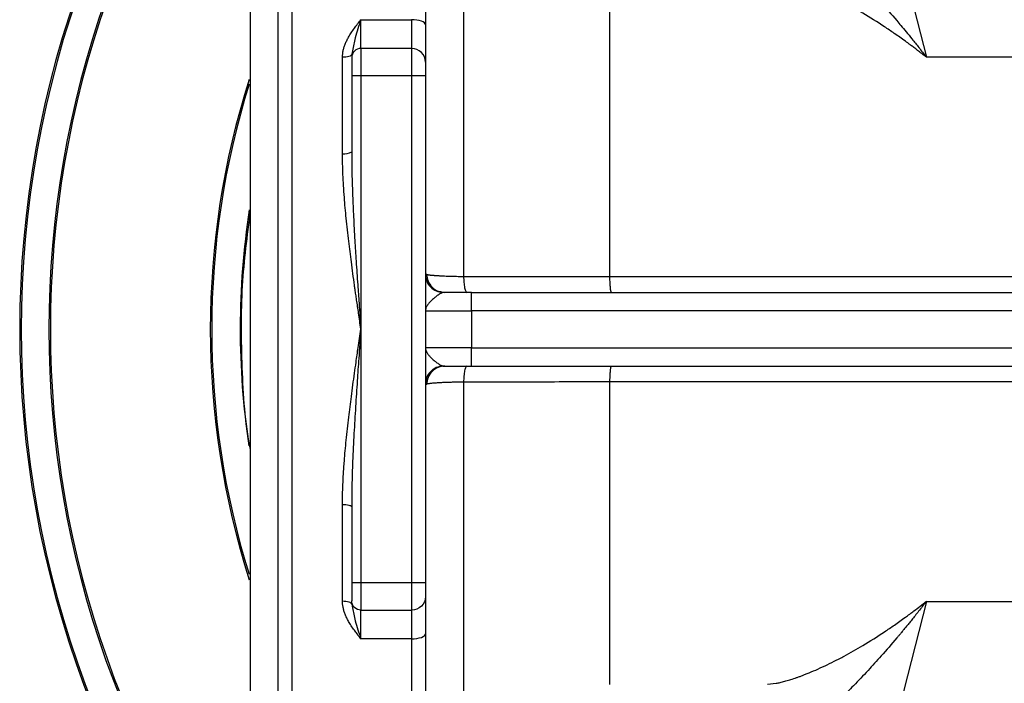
# Model space of a CAD drawing. Header units: millimetres. Extents: x 423 to 1697, y -6 to 958.
# Tile 27 of 54: x 734 to 841, y 809 to 881. Entities that reach past the tile are written whole.
import ezdxf

# ---------------------------------------------------------------- set-up
doc = ezdxf.new("R2010")
doc.units = ezdxf.units.MM

msp = doc.modelspace()

# ---------------------------------------------------------------- linework, layer by layer
at = {"color": 8, "linetype": 'Continuous', "lineweight": 25}
for p, q in [((763.94, 940.08), (763.94, 755.08)), ((782.57, 888.88), (782.57, 853.31)), ((778.57, 853.52), (778.47, 853.53)), ((778.47, 841.63), (778.57, 841.64)), ((776.94, 814.03), (776.94, 755.08)), ((815.51, 809.1), (816.45, 809.21))]:
    msp.add_line(p, q, dxfattribs=at)
at = {"color": 7, "linetype": 'Continuous', "lineweight": 25}
for p, q in [((828.3, 894.49), (832.75, 877.07)), ((798.44, 853.29), (798.44, 886.08)), ((771.44, 881.13), (776.94, 881.13)), ((771.44, 878.02), (771.44, 881.13)), ((776.94, 881.13), (776.94, 878.02)), ((770.52, 877.77), (770.44, 877.38)), ((771.44, 878.02), (771.44, 875.06)), ((776.94, 878.02), (771.44, 878.02)), ((776.94, 878.02), (776.94, 875.06)), ((769.44, 866.61), (769.44, 877.06)), ((856.13, 877.07), (832.75, 877.07)), ((771.44, 875.06), (770.44, 875.06)), ((770.44, 875.06), (770.44, 866.82)), ((771.44, 875.06), (771.44, 847.58)), ((776.94, 875.06), (771.44, 875.06)), ((776.94, 875.06), (776.94, 820.1)), ((778.44, 875.06), (776.94, 875.06)), ((778.44, 875.06), (778.44, 820.1)), ((778.47, 853.53), (778.44, 853.54)), ((798.44, 853.29), (890.44, 853.29)), ((780.18, 851.65), (780.52, 851.58)), ((783.44, 849.58), (783.44, 851.58)), ((783.44, 851.58), (905.44, 851.58)), ((778.44, 849.58), (783.44, 849.58)), ((783.44, 849.58), (783.44, 845.58)), ((905.44, 849.58), (783.44, 849.58)), ((771.44, 847.58), (771.44, 820.1)), ((783.44, 845.58), (778.44, 845.58)), ((783.44, 843.58), (783.44, 845.58)), ((783.44, 845.58), (905.44, 845.58)), ((783.44, 843.58), (905.44, 843.58)), ((778.49, 841.93), (778.44, 841.62)), ((778.44, 841.62), (778.47, 841.63)), ((890.44, 841.87), (798.44, 841.87)), ((769.44, 818.1), (769.44, 828.55)), ((770.45, 829.52), (770.44, 828.35)), ((770.44, 828.35), (770.4, 828.38)), ((770.44, 828.35), (770.44, 820.1)), ((771.44, 820.1), (770.44, 820.1)), ((776.94, 820.1), (771.44, 820.1)), ((771.44, 820.1), (771.44, 817.14)), ((776.94, 820.1), (776.94, 817.14)), ((778.44, 820.1), (776.94, 820.1)), ((832.75, 818.09), (828.3, 800.67)), ((832.75, 818.09), (856.13, 818.09)), ((770.44, 817.78), (770.52, 817.39)), ((771.44, 817.14), (776.94, 817.14)), ((771.44, 814.03), (771.44, 817.14)), ((776.94, 817.14), (776.94, 814.03)), ((776.94, 814.03), (771.44, 814.03))]:
    msp.add_line(p, q, dxfattribs=at)
at = {"color": 7, "linetype": 'Continuous', "lineweight": 25, "flags": 128}
for points in [[(778.44, 880.59), (778.41, 880.7), (778.32, 880.8), (778.19, 880.89), (778, 880.97), (777.77, 881.04), (777.51, 881.09), (777.23, 881.12), (776.94, 881.13)], [(798.44, 809.08), (798.44, 809.09), (798.44, 809.32), (798.44, 809.9), (798.44, 810.8), (798.44, 812.02), (798.44, 813.55), (798.44, 815.38), (798.44, 817.5), (798.44, 819.87), (798.44, 822.49), (798.44, 825.32), (798.44, 828.36), (798.44, 831.55), (798.44, 834.89), (798.44, 838.34), (798.44, 841.87)], [(770.44, 817.78), (770.42, 817.84), (770.36, 817.9), (770.27, 817.96), (770.15, 818.01), (769.99, 818.05), (769.82, 818.08), (769.63, 818.09), (769.44, 818.1)], [(776.94, 814.03), (777.23, 814.04), (777.51, 814.07), (777.77, 814.12), (778, 814.19), (778.19, 814.27), (778.32, 814.36), (778.41, 814.47), (778.44, 814.57)]]:
    msp.add_lwpolyline(points, dxfattribs=at)
at = {"color": 8, "linetype": 'Continuous', "lineweight": 25, "flags": 128}
msp.add_lwpolyline([(782.57, 841.85), (782.57, 838.22), (782.57, 834.65), (782.57, 831.19), (782.57, 827.87), (782.57, 824.7), (782.57, 821.71), (782.57, 818.94), (782.57, 816.39), (782.57, 814.09), (782.57, 812.06), (782.57, 810.32), (782.57, 808.87), (782.57, 807.74), (782.57, 806.93), (782.57, 806.44), (782.57, 806.28)], dxfattribs=at)
at = {"color": 7, "linetype": 'Continuous', "lineweight": 25}
for centre, radius, start, end in [((844.44, 847.58), 110, 138.2533, 221.7061), ((844.44, 847.58), 89.18, 162.6593, 197.3236), ((769.68, 867.98), 1.39, 260.0837, 303.1664), ((844.44, 847.58), 86.09, 171.3422, 188.445)]:
    msp.add_arc(centre, radius, start, end, dxfattribs=at)
at = {"color": 8, "linetype": 'Continuous', "lineweight": 25}
for radius, start, end in [(109.84, 138.3873, 221.643), (106.84, 140.2199, 219.8092), (106.67, 140.3135, 219.6698), (89.33, 162.3511, 197.6979)]:
    msp.add_arc((844.44, 847.58), radius, start, end, dxfattribs=at)
at = {"color": 7, "linetype": 'Continuous', "lineweight": 25}
for points, knots in [([(762.44, 938.58), (762.44, 938.58), (762.44, 928.99), (762.44, 894.86), (762.44, 871.71), (762.44, 847.58)], [0, 0, 0, 0, 0.5, 0.5, 1, 1, 1, 1]), ([(778.44, 938.52), (778.44, 938.51), (778.44, 938.47), (778.44, 937.62), (778.44, 936.08), (778.44, 933.8), (778.44, 930.84), (778.44, 927.18), (778.44, 922.88), (778.44, 918), (778.44, 912.6), (778.44, 906.77), (778.44, 900.56), (778.44, 894.12), (778.44, 887.47), (778.44, 882.88), (778.44, 880.59)], [0, 0, 0, 0, 0.055454, 0.12684, 0.200484, 0.274133, 0.348964, 0.4238, 0.498631, 0.573466, 0.647111, 0.72076, 0.792141, 0.863527, 0.931762, 1, 1, 1, 1]), ([(759.44, 903.58), (759.44, 903.58), (759.44, 903.22), (759.44, 901.79), (759.44, 900.72), (759.44, 897.92), (759.44, 896.18), (759.44, 892.11), (759.44, 889.77), (759.44, 884.59), (759.44, 881.74), (759.44, 875.64), (759.44, 872.4), (759.44, 865.62), (759.44, 862.1), (759.44, 854.91), (759.44, 851.25), (759.44, 847.58)], [0, 0, 0, 0, 0.125, 0.125, 0.25, 0.25, 0.375, 0.375, 0.5, 0.5, 0.625, 0.625, 0.75, 0.75, 0.875, 0.875, 1, 1, 1, 1]), ([(821.01, 889.95), (821.08, 889.89), (821.21, 889.76), (821.42, 889.57), (821.65, 889.36), (821.88, 889.14), (822.13, 888.91), (822.38, 888.67), (822.65, 888.41), (822.93, 888.14), (823.22, 887.86), (823.85, 887.24), (824.9, 886.18), (826.36, 884.64), (827.93, 882.92), (829.13, 881.53), (830.03, 880.46), (830.58, 879.8), (831.22, 879.01), (831.96, 878.1), (832.47, 877.43), (832.75, 877.07)], [0, 0, 0, 0, 0.0224918, 0.0455382, 0.0691404, 0.0932999, 0.1180176, 0.1432949, 0.1691326, 0.1955317, 0.2224932, 0.250018, 0.3682759, 0.4999998, 0.6166787, 0.7499901, 0.786156, 0.8292399, 0.8792419, 0.9361619, 1, 1, 1, 1]), ([(832.75, 877.07), (832.58, 877.2), (832.26, 877.45), (831.81, 877.8), (831.41, 878.11), (831.06, 878.37), (830.75, 878.6), (830.16, 879.03), (829.32, 879.62), (827.77, 880.67), (825.95, 881.82), (824.13, 882.85), (822.78, 883.56), (821.74, 884.07), (820.76, 884.52), (819.92, 884.87), (819.23, 885.13), (818.69, 885.33), (818.18, 885.5), (817.7, 885.65), (817.25, 885.77), (816.83, 885.88), (816.58, 885.93), (816.45, 885.95)], [0, 0, 0, 0, 0.02747, 0.052287, 0.07445, 0.09396, 0.110817, 0.12502, 0.191164, 0.250012, 0.383154, 0.499981, 0.564317, 0.62499, 0.688888, 0.749977, 0.78885, 0.826648, 0.863383, 0.89907, 0.933724, 0.967361, 1, 1, 1, 1]), ([(769.44, 877.06), (769.44, 877.12), (769.44, 877.23), (769.46, 877.4), (769.48, 877.58), (769.51, 877.75), (769.55, 877.93), (769.6, 878.11), (769.66, 878.3), (769.73, 878.48), (769.81, 878.67), (769.9, 878.86), (770, 879.05), (770.15, 879.34), (770.39, 879.73), (770.67, 880.12), (770.9, 880.44), (771.14, 880.75), (771.32, 880.98), (771.44, 881.13)], [0, 0, 0, 0, 0.036895, 0.074397, 0.112597, 0.151579, 0.191425, 0.232211, 0.274007, 0.316879, 0.360886, 0.406087, 0.452531, 0.500268, 0.617983, 0.750112, 0.808934, 0.875136, 1, 1, 1, 1]), ([(778.44, 880.59), (778.44, 880.52), (778.44, 880.37), (778.44, 880.16), (778.44, 879.95), (778.44, 879.74), (778.44, 879.54), (778.44, 879.34), (778.44, 878.98), (778.44, 878.48), (778.44, 877.9), (778.44, 877.4), (778.44, 877.07), (778.44, 876.86), (778.44, 876.73), (778.44, 876.62), (778.44, 876.57), (778.44, 876.54)], [0, 0, 0, 0, 0.0352322, 0.0703524, 0.1054066, 0.1404408, 0.1755012, 0.2106338, 0.2458845, 0.3729107, 0.5000134, 0.6270397, 0.7541423, 0.8157162, 0.8770523, 0.9383979, 1, 1, 1, 1]), ([(771.44, 878.02), (771.17, 878.02), (770.92, 877.92), (770.54, 877.55), (770.44, 877.3), (770.44, 877.03)], [0, 0, 0, 0, 0.5, 0.5, 1, 1, 1, 1]), ([(778.44, 876.54), (778.44, 876.93), (778.28, 877.31), (777.72, 877.86), (777.34, 878.02), (776.94, 878.02)], [0, 0, 0, 0, 0.5, 0.5, 1, 1, 1, 1]), ([(770.44, 877.38), (770.44, 877.29), (770.33, 877.21), (769.96, 877.09), (769.7, 877.06), (769.44, 877.06)], [0, 0, 0, 0, 0.5, 0.5, 1, 1, 1, 1]), ([(770.44, 877.03), (770.44, 876.99), (770.44, 876.91), (770.44, 876.68), (770.44, 876.53), (770.44, 876.17), (770.44, 875.97), (770.44, 875.53), (770.44, 875.3), (770.44, 875.06)], [0, 0, 0, 0, 0.25, 0.25, 0.5, 0.5, 0.75, 0.75, 1, 1, 1, 1]), ([(778.44, 876.54), (778.44, 876.53), (778.44, 876.52), (778.44, 876.48), (778.44, 876.43), (778.44, 876.35), (778.44, 876.23), (778.44, 876.03), (778.44, 875.81), (778.44, 875.57), (778.44, 875.32), (778.44, 875.15), (778.44, 875.06)], [0, 0, 0, 0, 0.060745, 0.121082, 0.181449, 0.242285, 0.371072, 0.500107, 0.628895, 0.75793, 0.878904, 1, 1, 1, 1]), ([(771.44, 847.58), (771.39, 847.88), (771.31, 848.46), (771.19, 849.29), (771.08, 850.04), (770.98, 850.72), (770.89, 851.33), (770.81, 851.86), (770.65, 853.04), (770.41, 854.78), (770.1, 857.2), (769.84, 859.53), (769.66, 861.54), (769.55, 863.13), (769.49, 864.34), (769.45, 865.5), (769.44, 866.24), (769.44, 866.61)], [0, 0, 0, 0, 0.047248, 0.090653, 0.130213, 0.165928, 0.1978, 0.225827, 0.25001, 0.382229, 0.500002, 0.630983, 0.749995, 0.81701, 0.881001, 0.94199, 1, 1, 1, 1]), ([(770.44, 866.82), (770.44, 866.54), (770.44, 865.96), (770.45, 865.07), (770.47, 864.12), (770.5, 863.11), (770.54, 862.04), (770.58, 860.92), (770.64, 859.74), (770.7, 858.49), (770.8, 856.9), (770.92, 854.86), (771.08, 852.59), (771.25, 850.13), (771.37, 848.52), (771.44, 847.58)], [0, 0, 0, 0, 0.043432, 0.089879, 0.139341, 0.191819, 0.247313, 0.305824, 0.367352, 0.431898, 0.499461, 0.616081, 0.749685, 0.852813, 1, 1, 1, 1]), ([(759.44, 860.43), (759.09, 857.73), (758.35, 852.08), (758.47, 843.41), (758.83, 837.45), (759.44, 834.53), (759.44, 834.52)], [0, 0, 0, 0, 0.314417, 0.65634, 0.998264, 1, 1, 1, 1]), ([(778.57, 853.52), (778.59, 853.52), (778.63, 853.51), (778.69, 853.5), (778.77, 853.49), (778.85, 853.47), (778.94, 853.46), (779.03, 853.45), (779.13, 853.44), (779.23, 853.43), (779.34, 853.43), (779.45, 853.42), (779.56, 853.41), (779.67, 853.4), (779.78, 853.4), (779.89, 853.39), (780.07, 853.38), (780.33, 853.37), (780.67, 853.35), (781.04, 853.34), (781.41, 853.33), (781.79, 853.32), (782.18, 853.31), (782.44, 853.31), (782.57, 853.31)], [0, 0, 0, 0, 0.04003, 0.0791, 0.117212, 0.15437, 0.190575, 0.225825, 0.260121, 0.293461, 0.325845, 0.357271, 0.387742, 0.417256, 0.445814, 0.473414, 0.500056, 0.574992, 0.648745, 0.721324, 0.792739, 0.863002, 0.932108, 1, 1, 1, 1]), ([(782.57, 853.31), (782.58, 853.09), (782.59, 852.86), (782.63, 852.44), (782.65, 852.24), (782.72, 851.91), (782.76, 851.78), (782.84, 851.62), (782.88, 851.58), (782.92, 851.58)], [0, 0, 0, 0, 0.25, 0.25, 0.5, 0.5, 0.75, 0.75, 1, 1, 1, 1]), ([(782.57, 853.31), (785.2, 853.3), (790.49, 853.3), (795.77, 853.29), (798.44, 853.29)], [0, 0, 0, 0, 0.496476, 1, 1, 1, 1]), ([(798.61, 851.58), (798.61, 851.58), (798.6, 851.58), (798.59, 851.6), (798.58, 851.62), (798.57, 851.65), (798.56, 851.69), (798.55, 851.73), (798.54, 851.77), (798.53, 851.82), (798.52, 851.87), (798.51, 851.92), (798.51, 851.97), (798.5, 852.02), (798.49, 852.11), (798.48, 852.27), (798.46, 852.5), (798.45, 852.76), (798.44, 853.02), (798.44, 853.2), (798.44, 853.29)], [0, 0, 0, 0, 0.050964, 0.099852, 0.146663, 0.191397, 0.234053, 0.274633, 0.313136, 0.349561, 0.38391, 0.416181, 0.446376, 0.474493, 0.500534, 0.605049, 0.707242, 0.807124, 0.904706, 1, 1, 1, 1]), ([(780.3, 851.56), (780.28, 851.55), (780.23, 851.54), (780.16, 851.51), (780.09, 851.47), (780.01, 851.42), (779.93, 851.37), (779.85, 851.32), (779.76, 851.26), (779.61, 851.14), (779.36, 850.95), (779.06, 850.68), (778.8, 850.4), (778.63, 850.17), (778.52, 849.97), (778.45, 849.79), (778.44, 849.66), (778.44, 849.58)], [0, 0, 0, 0, 0.0295782, 0.0596345, 0.0901677, 0.1211768, 0.1526614, 0.1846224, 0.2170623, 0.2499852, 0.36858, 0.499869, 0.61622, 0.7498984, 0.8119453, 0.8953344, 1, 1, 1, 1]), ([(780.52, 851.58), (780.5, 851.58), (780.45, 851.58), (780.39, 851.58), (780.34, 851.57), (780.31, 851.56), (780.3, 851.56)], [0, 0, 0, 0, 0.264306, 0.51868, 0.763704, 1, 1, 1, 1]), ([(759.44, 847.58), (759.44, 843.92), (759.44, 840.25), (759.44, 833.06), (759.44, 829.54), (759.44, 822.76), (759.44, 819.52), (759.44, 813.42), (759.44, 810.57), (759.44, 805.39), (759.44, 803.05), (759.44, 798.98), (759.44, 797.25), (759.44, 794.44), (759.44, 793.37), (759.44, 791.94), (759.44, 791.58), (759.44, 791.58)], [0, 0, 0, 0, 0.125, 0.125, 0.25, 0.25, 0.375, 0.375, 0.5, 0.5, 0.625, 0.625, 0.75, 0.75, 0.875, 0.875, 1, 1, 1, 1]), ([(762.44, 847.58), (762.44, 823.45), (762.44, 800.3), (762.44, 766.17), (762.44, 756.58), (762.44, 756.58)], [0, 0, 0, 0, 0.5, 0.5, 1, 1, 1, 1]), ([(769.44, 828.55), (769.44, 828.76), (769.44, 829.18), (769.45, 829.81), (769.48, 830.47), (769.5, 831.15), (769.54, 831.84), (769.59, 832.56), (769.68, 833.8), (769.84, 835.63), (770.1, 837.96), (770.41, 840.38), (770.68, 842.37), (770.93, 844.13), (771.16, 845.72), (771.34, 846.92), (771.44, 847.58)], [0, 0, 0, 0, 0.032783, 0.066536, 0.101265, 0.136972, 0.173662, 0.21134, 0.250008, 0.369011, 0.500002, 0.61777, 0.749992, 0.81238, 0.895716, 1, 1, 1, 1]), ([(778.44, 845.58), (778.44, 845.55), (778.44, 845.49), (778.45, 845.41), (778.47, 845.33), (778.5, 845.26), (778.52, 845.2), (778.55, 845.14), (778.58, 845.09), (778.65, 844.96), (778.79, 844.76), (779.06, 844.48), (779.36, 844.21), (779.63, 843.99), (779.85, 843.84), (780.01, 843.74), (780.16, 843.65), (780.25, 843.62), (780.3, 843.6)], [0, 0, 0, 0, 0.04187, 0.080702, 0.116512, 0.149307, 0.179084, 0.205836, 0.229552, 0.250218, 0.383195, 0.500217, 0.631145, 0.750064, 0.815267, 0.878647, 0.940224, 1, 1, 1, 1]), ([(780.52, 843.58), (780.29, 843.58), (780.05, 843.54), (779.58, 843.35), (779.35, 843.2), (778.97, 842.83), (778.82, 842.6), (778.63, 842.12), (778.58, 841.87), (778.57, 841.64)], [0, 0, 0, 0, 0.25, 0.25, 0.5, 0.5, 0.75, 0.75, 1, 1, 1, 1]), ([(780.3, 843.6), (780.31, 843.6), (780.34, 843.59), (780.39, 843.59), (780.45, 843.58), (780.5, 843.58), (780.52, 843.58)], [0, 0, 0, 0, 0.236664, 0.481811, 0.736063, 1, 1, 1, 1]), ([(782.92, 843.58), (782.88, 843.58), (782.84, 843.54), (782.76, 843.38), (782.72, 843.25), (782.65, 842.92), (782.63, 842.72), (782.59, 842.3), (782.58, 842.07), (782.57, 841.85)], [0, 0, 0, 0, 0.25, 0.25, 0.5, 0.5, 0.75, 0.75, 1, 1, 1, 1]), ([(798.44, 841.87), (798.44, 841.92), (798.44, 842.01), (798.44, 842.14), (798.45, 842.27), (798.45, 842.4), (798.46, 842.52), (798.46, 842.65), (798.47, 842.77), (798.48, 842.88), (798.49, 843), (798.5, 843.1), (798.51, 843.21), (798.53, 843.32), (798.54, 843.42), (798.56, 843.51), (798.59, 843.57), (798.6, 843.58), (798.61, 843.58)], [0, 0, 0, 0, 0.046567, 0.093904, 0.142012, 0.190893, 0.240549, 0.290981, 0.342191, 0.39418, 0.44695, 0.5005, 0.562027, 0.632245, 0.711154, 0.798751, 0.895034, 1, 1, 1, 1]), ([(782.57, 841.85), (782.49, 841.85), (782.34, 841.85), (782.12, 841.85), (781.89, 841.84), (781.67, 841.84), (781.45, 841.83), (781.23, 841.83), (781.01, 841.82), (780.8, 841.81), (780.59, 841.81), (780.39, 841.8), (780.19, 841.79), (779.99, 841.78), (779.79, 841.77), (779.58, 841.75), (779.37, 841.74), (779.18, 841.72), (778.99, 841.7), (778.83, 841.68), (778.68, 841.66), (778.61, 841.65), (778.57, 841.64)], [0, 0, 0, 0, 0.039457, 0.079338, 0.119628, 0.160316, 0.201392, 0.242861, 0.284724, 0.326985, 0.369644, 0.412704, 0.456167, 0.500033, 0.550764, 0.604861, 0.66232, 0.723141, 0.787322, 0.854859, 0.925746, 1, 1, 1, 1]), ([(798.44, 841.87), (795.77, 841.87), (790.49, 841.86), (785.2, 841.86), (782.57, 841.85)], [0, 0, 0, 0, 0.5035, 1, 1, 1, 1]), ([(770.44, 820.1), (770.44, 819.86), (770.44, 819.63), (770.44, 819.19), (770.44, 818.99), (770.44, 818.63), (770.44, 818.48), (770.44, 818.25), (770.44, 818.17), (770.44, 818.13)], [0, 0, 0, 0, 0.25, 0.25, 0.5, 0.5, 0.75, 0.75, 1, 1, 1, 1]), ([(778.44, 820.1), (778.44, 820.06), (778.44, 819.97), (778.44, 819.84), (778.44, 819.72), (778.44, 819.55), (778.44, 819.35), (778.44, 819.13), (778.44, 818.93), (778.44, 818.79), (778.44, 818.67), (778.44, 818.64), (778.44, 818.62)], [0, 0, 0, 0, 0.060745, 0.121082, 0.181449, 0.242285, 0.371072, 0.500107, 0.628895, 0.75793, 0.878904, 1, 1, 1, 1]), ([(771.44, 814.03), (771.3, 814.21), (771.06, 814.51), (770.7, 814.99), (770.39, 815.43), (770.11, 815.89), (769.9, 816.3), (769.73, 816.68), (769.6, 817.04), (769.51, 817.4), (769.45, 817.76), (769.44, 817.99), (769.44, 818.1)], [0, 0, 0, 0, 0.147058, 0.250154, 0.382171, 0.500005, 0.594378, 0.683682, 0.768349, 0.848885, 0.925878, 1, 1, 1, 1]), ([(771.44, 817.14), (771.17, 817.14), (770.92, 817.25), (770.54, 817.61), (770.44, 817.87), (770.44, 818.13)], [0, 0, 0, 0, 0.5, 0.5, 1, 1, 1, 1]), ([(770.44, 817.78), (770.44, 817.81), (770.44, 817.87), (770.44, 817.95), (770.44, 818.02), (770.44, 818.08), (770.44, 818.11), (770.44, 818.13)], [0, 0, 0, 0, 0.200357, 0.400179, 0.599821, 0.799643, 1, 1, 1, 1]), ([(778.44, 818.62), (778.44, 818.23), (778.28, 817.85), (777.72, 817.3), (777.34, 817.14), (776.94, 817.14)], [0, 0, 0, 0, 0.5, 0.5, 1, 1, 1, 1]), ([(778.44, 818.62), (778.44, 818.61), (778.44, 818.58), (778.44, 818.52), (778.44, 818.46), (778.44, 818.4), (778.44, 818.32), (778.44, 818.23), (778.44, 818.06), (778.44, 817.76), (778.44, 817.26), (778.44, 816.68), (778.44, 816.14), (778.44, 815.67), (778.44, 815.32), (778.44, 814.95), (778.44, 814.7), (778.44, 814.57)], [0, 0, 0, 0, 0.035232, 0.070352, 0.105407, 0.140441, 0.175501, 0.210634, 0.245884, 0.372911, 0.500013, 0.62704, 0.754142, 0.815716, 0.877052, 0.938398, 1, 1, 1, 1]), ([(816.45, 809.21), (816.53, 809.22), (816.67, 809.25), (816.9, 809.3), (817.14, 809.36), (817.4, 809.43), (817.66, 809.5), (817.93, 809.58), (818.22, 809.67), (818.51, 809.77), (818.82, 809.88), (819.14, 809.99), (819.47, 810.12), (820, 810.33), (820.76, 810.64), (821.74, 811.09), (822.78, 811.6), (824.13, 812.31), (825.95, 813.34), (827.78, 814.49), (829.32, 815.54), (830.39, 816.3), (831.54, 817.15), (832.3, 817.74), (832.75, 818.09)], [0, 0, 0, 0, 0.018948, 0.038228, 0.057843, 0.077797, 0.098095, 0.118738, 0.13973, 0.161074, 0.182772, 0.204828, 0.227244, 0.250023, 0.31111, 0.375009, 0.43568, 0.500017, 0.616864, 0.749985, 0.808934, 0.874987, 0.926595, 1, 1, 1, 1]), ([(832.75, 818.09), (832.6, 817.9), (832.32, 817.54), (831.92, 817.02), (831.54, 816.54), (831.18, 816.09), (830.85, 815.68), (830.54, 815.31), (830.26, 814.97), (830, 814.66), (829.76, 814.38), (829.05, 813.53), (827.93, 812.24), (826.36, 810.52), (824.9, 808.98), (823.78, 807.85), (823.03, 807.11), (822.56, 806.66), (822.13, 806.25), (821.72, 805.87), (821.35, 805.53), (821.12, 805.32), (821.01, 805.21)], [0, 0, 0, 0, 0.0335168, 0.0651414, 0.0948738, 0.1227141, 0.1486623, 0.1727183, 0.1948822, 0.2151539, 0.2335335, 0.250021, 0.3833368, 0.5000096, 0.6317189, 0.7499901, 0.7956416, 0.8396937, 0.8821506, 0.923017, 0.9622981, 1, 1, 1, 1]), ([(778.44, 814.57), (778.44, 812.27), (778.44, 807.67), (778.44, 801), (778.44, 794.53), (778.44, 788.3), (778.44, 782.46), (778.44, 777.04), (778.44, 772.15), (778.44, 767.86), (778.44, 764.21), (778.44, 761.25), (778.44, 758.99), (778.44, 757.49), (778.44, 756.67), (778.44, 756.65), (778.44, 756.65)], [0, 0, 0, 0, 0.068479, 0.136961, 0.208623, 0.280289, 0.354243, 0.428202, 0.503358, 0.578518, 0.653673, 0.728834, 0.802788, 0.876746, 0.948408, 1, 1, 1, 1])]:
    msp.add_open_spline(points, degree=3, knots=knots, dxfattribs=at)
at = {"color": 8, "linetype": 'Continuous', "lineweight": 25}
for points, knots in [([(771.44, 881.13), (771.21, 880.47), (770.8, 879.29), (770.61, 878.23), (770.52, 877.77)], [0, 0, 0, 0, 0.561417, 1, 1, 1, 1]), ([(778.51, 853.18), (778.52, 853.06), (778.57, 852.69), (778.95, 852.15), (779.57, 851.69), (780.06, 851.6), (780.3, 851.56)], [0, 0, 0, 0, 0.135044, 0.431411, 0.726507, 1, 1, 1, 1]), ([(778.57, 853.52), (778.6, 853.27), (778.67, 852.76), (779.13, 852.12), (779.67, 851.71), (780.05, 851.66), (780.18, 851.65)], [0, 0, 0, 0, 0.272335, 0.566198, 0.860061, 1, 1, 1, 1]), ([(771.44, 847.58), (771.36, 846.53), (771.22, 844.66), (771.03, 841.87), (770.85, 839.16), (770.68, 836.24), (770.54, 833.38), (770.46, 831.13), (770.45, 829.88), (770.45, 829.52)], [0, 0, 0, 0, 0.175011, 0.309128, 0.464383, 0.625076, 0.793002, 0.939685, 1, 1, 1, 1]), ([(780.3, 843.6), (780.06, 843.56), (779.57, 843.48), (778.95, 843.01), (778.56, 842.46), (778.51, 842.06), (778.49, 841.93)], [0, 0, 0, 0, 0.26719, 0.555484, 0.845015, 1, 1, 1, 1]), ([(770.4, 828.38), (770.39, 828.4), (770.37, 828.44), (770.16, 828.49), (769.83, 828.54), (769.57, 828.55), (769.44, 828.55)], [0, 0, 0, 0, 0.153739, 0.435826, 0.717913, 1, 1, 1, 1]), ([(770.52, 817.39), (770.61, 816.93), (770.8, 815.87), (771.21, 814.69), (771.44, 814.03)], [0, 0, 0, 0, 0.4387, 1, 1, 1, 1])]:
    msp.add_open_spline(points, degree=3, knots=knots, dxfattribs=at)
at = {"color": 7, "linetype": 'Continuous', "lineweight": 25}
for points in [[(770.44, 877.38), (770.44, 877.22), (770.44, 877.11), (770.44, 877.03)], [(783.44, 851.58), (782.43, 851.58), (781.43, 851.58), (780.52, 851.58)], [(780.52, 843.58), (781.43, 843.58), (782.43, 843.58), (783.44, 843.58)]]:
    msp.add_open_spline(points, degree=3, dxfattribs=at)

doc.saveas('drawing.dxf')
